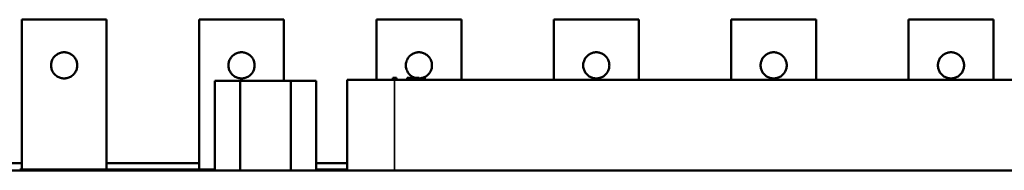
# Model space of a CAD drawing. Header units: inches. Extents: x 1.8 to 36.9, y 5.5 to 26.1.
# Tile 36 of 38: x 26.7 to 28.8, y 25.8 to 26.1. Entities that reach past the tile are written whole.
import ezdxf

# ---------------------------------------------------------------- set-up
doc = ezdxf.new("R2010")
doc.units = ezdxf.units.IN
doc.header["$MEASUREMENT"] = 0
doc.layers.add('Visible (ANSI)', color=7, linetype='Continuous', lineweight=50)
doc.layers.add('Visible Narrow (ANSI)', color=7, linetype='Continuous', lineweight=35)

msp = doc.modelspace()

# ---------------------------------------------------------------- linework, layer by layer
at = {"layer": 'Visible (ANSI)'}
for p, q in [((26.9109, 26.1107), (26.7318, 26.1107)), ((26.7318, 25.7945), (26.7318, 26.1107)), ((26.9109, 25.7945), (26.9109, 26.1107)), ((27.2849, 26.1107), (27.1058, 26.1107)), ((27.1058, 25.7945), (27.1058, 26.1107)), ((27.2849, 25.9815), (27.2849, 26.1107)), ((27.6589, 26.1107), (27.4798, 26.1107)), ((27.4798, 25.9835), (27.4798, 26.1107)), ((27.6589, 25.9835), (27.6589, 26.1107)), ((28.033, 26.1107), (27.8538, 26.1107)), ((27.8538, 25.9835), (27.8538, 26.1107)), ((28.033, 25.9835), (28.033, 26.1107)), ((28.407, 26.1107), (28.2278, 26.1107)), ((28.2278, 25.9835), (28.2278, 26.1107)), ((28.407, 25.9835), (28.407, 26.1107)), ((28.781, 26.1107), (28.6019, 26.1107)), ((28.6019, 25.9835), (28.6019, 26.1107)), ((28.781, 25.9835), (28.781, 26.1107)), ((27.1928, 25.9815), (27.1394, 25.9815)), ((27.1394, 25.7925), (27.1394, 25.9815)), ((27.2996, 25.9815), (27.1928, 25.9815)), ((27.1928, 25.7925), (27.1928, 25.9815)), ((27.353, 25.9815), (27.2996, 25.9815)), ((27.2996, 25.7925), (27.2996, 25.9815)), ((27.353, 25.7925), (27.353, 25.9815)), ((27.5178, 25.9835), (27.4178, 25.9835)), ((27.4178, 25.7925), (27.4178, 25.9835)), ((27.5147, 25.9835), (27.5147, 25.988)), ((27.5147, 25.988), (27.5185, 25.988)), ((27.5178, 25.9835), (28.8266, 25.9835)), ((27.5185, 25.9835), (27.5185, 25.988)), ((27.5185, 25.988), (27.5222, 25.988)), ((27.5222, 25.9835), (27.5222, 25.988)), ((27.5447, 25.988), (27.551, 25.988)), ((27.5447, 25.9835), (27.5447, 25.988)), ((27.551, 25.988), (27.5547, 25.988)), ((27.551, 25.9835), (27.551, 25.988)), ((27.5547, 25.988), (27.5697, 25.988)), ((27.5547, 25.9835), (27.5547, 25.988)), ((27.5697, 25.9835), (27.5697, 25.988)), ((27.5747, 25.988), (27.5785, 25.988)), ((27.5747, 25.9835), (27.5747, 25.988)), ((27.5785, 25.988), (27.5822, 25.988)), ((27.5785, 25.9835), (27.5785, 25.988)), ((27.5822, 25.9835), (27.5822, 25.988)), ((26.5369, 25.8075), (26.7318, 25.8075)), ((26.9109, 25.8075), (27.1058, 25.8075)), ((27.353, 25.8075), (27.4178, 25.8075)), ((17.2839, 25.7925), (34.5359, 25.7925)), ((26.7276, 25.7945), (27.1394, 25.7945)), ((27.353, 25.7945), (27.4178, 25.7945))]:
    msp.add_line(p, q, dxfattribs=at)
for points, knots in [([(26.7938, 26.0142), (26.7938, 26.0155), (26.7939, 26.0168), (26.7941, 26.0181), (26.7942, 26.0194), (26.7945, 26.0207), (26.7949, 26.0219), (26.7953, 26.0232), (26.7957, 26.0244), (26.7962, 26.0256), (26.7968, 26.0268), (26.7974, 26.028), (26.7981, 26.0291), (26.7988, 26.0302), (26.7996, 26.0312), (26.8005, 26.0323), (26.8014, 26.0333), (26.8023, 26.0342), (26.8033, 26.0351), (26.8043, 26.0359), (26.8054, 26.0367), (26.8065, 26.0374), (26.8076, 26.0381), (26.8088, 26.0388), (26.81, 26.0393), (26.8112, 26.0399), (26.8124, 26.0403), (26.8136, 26.0407), (26.8149, 26.0411), (26.8162, 26.0413), (26.8175, 26.0415), (26.8188, 26.0417), (26.8201, 26.0418), (26.8213, 26.0418), (26.8226, 26.0418), (26.8239, 26.0417), (26.8252, 26.0415), (26.8265, 26.0413), (26.8278, 26.0411), (26.8291, 26.0407), (26.8303, 26.0403), (26.8315, 26.0399), (26.8327, 26.0393), (26.8339, 26.0388), (26.8351, 26.0381), (26.8362, 26.0374), (26.8373, 26.0367), (26.8384, 26.0359), (26.8394, 26.0351), (26.8404, 26.0342), (26.8413, 26.0333), (26.8422, 26.0323), (26.8431, 26.0312), (26.8439, 26.0302), (26.8446, 26.0291), (26.8453, 26.028), (26.8459, 26.0268), (26.8464, 26.0256), (26.847, 26.0244), (26.8474, 26.0232), (26.8478, 26.0219), (26.8482, 26.0207), (26.8485, 26.0194), (26.8486, 26.0181), (26.8488, 26.0168), (26.8489, 26.0155), (26.8489, 26.0142)], [0, 0, 0, 0, 0.045455, 0.045455, 0.045455, 0.090909, 0.090909, 0.090909, 0.136364, 0.136364, 0.136364, 0.181818, 0.181818, 0.181818, 0.227273, 0.227273, 0.227273, 0.272727, 0.272727, 0.272727, 0.318182, 0.318182, 0.318182, 0.363636, 0.363636, 0.363636, 0.409091, 0.409091, 0.409091, 0.454545, 0.454545, 0.454545, 0.5, 0.5, 0.5, 0.545455, 0.545455, 0.545455, 0.590909, 0.590909, 0.590909, 0.636364, 0.636364, 0.636364, 0.681818, 0.681818, 0.681818, 0.727273, 0.727273, 0.727273, 0.772727, 0.772727, 0.772727, 0.818182, 0.818182, 0.818182, 0.863636, 0.863636, 0.863636, 0.909091, 0.909091, 0.909091, 0.954545, 0.954545, 0.954545, 1, 1, 1, 1]), ([(27.1678, 26.0142), (27.1678, 26.0155), (27.1679, 26.0168), (27.1681, 26.0181), (27.1683, 26.0194), (27.1685, 26.0207), (27.1689, 26.0219), (27.1693, 26.0232), (27.1697, 26.0244), (27.1703, 26.0256), (27.1708, 26.0268), (27.1714, 26.028), (27.1721, 26.0291), (27.1729, 26.0302), (27.1737, 26.0312), (27.1745, 26.0323), (27.1754, 26.0333), (27.1763, 26.0342), (27.1773, 26.0351), (27.1783, 26.0359), (27.1794, 26.0367), (27.1805, 26.0374), (27.1816, 26.0381), (27.1828, 26.0388), (27.184, 26.0393), (27.1852, 26.0399), (27.1864, 26.0403), (27.1877, 26.0407), (27.1889, 26.0411), (27.1902, 26.0413), (27.1915, 26.0415), (27.1928, 26.0417), (27.1941, 26.0418), (27.1954, 26.0418), (27.1967, 26.0418), (27.198, 26.0417), (27.1992, 26.0415), (27.2005, 26.0413), (27.2018, 26.0411), (27.2031, 26.0407), (27.2043, 26.0403), (27.2056, 26.0399), (27.2067, 26.0393), (27.2079, 26.0388), (27.2091, 26.0381), (27.2102, 26.0374), (27.2113, 26.0367), (27.2124, 26.0359), (27.2134, 26.0351), (27.2144, 26.0342), (27.2153, 26.0333), (27.2162, 26.0323), (27.2171, 26.0312), (27.2179, 26.0302), (27.2186, 26.0291), (27.2193, 26.028), (27.2199, 26.0268), (27.2205, 26.0256), (27.221, 26.0244), (27.2215, 26.0232), (27.2218, 26.0219), (27.2222, 26.0207), (27.2225, 26.0194), (27.2226, 26.0181), (27.2228, 26.0168), (27.2229, 26.0155), (27.2229, 26.0142)], [0, 0, 0, 0, 0.045455, 0.045455, 0.045455, 0.090909, 0.090909, 0.090909, 0.136364, 0.136364, 0.136364, 0.181818, 0.181818, 0.181818, 0.227273, 0.227273, 0.227273, 0.272727, 0.272727, 0.272727, 0.318182, 0.318182, 0.318182, 0.363636, 0.363636, 0.363636, 0.409091, 0.409091, 0.409091, 0.454545, 0.454545, 0.454545, 0.5, 0.5, 0.5, 0.545455, 0.545455, 0.545455, 0.590909, 0.590909, 0.590909, 0.636364, 0.636364, 0.636364, 0.681818, 0.681818, 0.681818, 0.727273, 0.727273, 0.727273, 0.772727, 0.772727, 0.772727, 0.818182, 0.818182, 0.818182, 0.863636, 0.863636, 0.863636, 0.909091, 0.909091, 0.909091, 0.954545, 0.954545, 0.954545, 1, 1, 1, 1]), ([(27.5418, 26.0142), (27.5418, 26.0155), (27.5419, 26.0168), (27.5421, 26.0181), (27.5423, 26.0194), (27.5426, 26.0207), (27.5429, 26.0219), (27.5433, 26.0232), (27.5437, 26.0244), (27.5443, 26.0256), (27.5448, 26.0268), (27.5455, 26.028), (27.5462, 26.0291), (27.5469, 26.0302), (27.5477, 26.0312), (27.5485, 26.0323), (27.5494, 26.0333), (27.5503, 26.0342), (27.5513, 26.0351), (27.5524, 26.0359), (27.5534, 26.0367), (27.5545, 26.0374), (27.5556, 26.0381), (27.5568, 26.0388), (27.558, 26.0393), (27.5592, 26.0399), (27.5604, 26.0403), (27.5617, 26.0407), (27.5629, 26.0411), (27.5642, 26.0413), (27.5655, 26.0415), (27.5668, 26.0417), (27.5681, 26.0418), (27.5694, 26.0418), (27.5707, 26.0418), (27.572, 26.0417), (27.5733, 26.0415), (27.5746, 26.0413), (27.5758, 26.0411), (27.5771, 26.0407), (27.5783, 26.0403), (27.5796, 26.0399), (27.5808, 26.0393), (27.582, 26.0388), (27.5831, 26.0381), (27.5842, 26.0374), (27.5853, 26.0367), (27.5864, 26.0359), (27.5874, 26.0351), (27.5884, 26.0342), (27.5894, 26.0333), (27.5902, 26.0323), (27.5911, 26.0312), (27.5919, 26.0302), (27.5926, 26.0291), (27.5933, 26.028), (27.5939, 26.0268), (27.5945, 26.0256), (27.595, 26.0244), (27.5955, 26.0232), (27.5958, 26.0219), (27.5962, 26.0207), (27.5965, 26.0194), (27.5967, 26.0181), (27.5968, 26.0168), (27.5969, 26.0155), (27.5969, 26.0142)], [0, 0, 0, 0, 0.045455, 0.045455, 0.045455, 0.090909, 0.090909, 0.090909, 0.136364, 0.136364, 0.136364, 0.181818, 0.181818, 0.181818, 0.227273, 0.227273, 0.227273, 0.272727, 0.272727, 0.272727, 0.318182, 0.318182, 0.318182, 0.363636, 0.363636, 0.363636, 0.409091, 0.409091, 0.409091, 0.454545, 0.454545, 0.454545, 0.5, 0.5, 0.5, 0.545455, 0.545455, 0.545455, 0.590909, 0.590909, 0.590909, 0.636364, 0.636364, 0.636364, 0.681818, 0.681818, 0.681818, 0.727273, 0.727273, 0.727273, 0.772727, 0.772727, 0.772727, 0.818182, 0.818182, 0.818182, 0.863636, 0.863636, 0.863636, 0.909091, 0.909091, 0.909091, 0.954545, 0.954545, 0.954545, 1, 1, 1, 1]), ([(27.9158, 26.0142), (27.9158, 26.0155), (27.9159, 26.0168), (27.9161, 26.0181), (27.9163, 26.0194), (27.9166, 26.0207), (27.9169, 26.0219), (27.9173, 26.0232), (27.9178, 26.0244), (27.9183, 26.0256), (27.9188, 26.0268), (27.9195, 26.028), (27.9202, 26.0291), (27.9209, 26.0302), (27.9217, 26.0312), (27.9225, 26.0323), (27.9234, 26.0333), (27.9244, 26.0342), (27.9254, 26.0351), (27.9264, 26.0359), (27.9274, 26.0367), (27.9285, 26.0374), (27.9296, 26.0381), (27.9308, 26.0388), (27.932, 26.0393), (27.9332, 26.0399), (27.9344, 26.0403), (27.9357, 26.0407), (27.9369, 26.0411), (27.9382, 26.0413), (27.9395, 26.0415), (27.9408, 26.0417), (27.9421, 26.0418), (27.9434, 26.0418), (27.9447, 26.0418), (27.946, 26.0417), (27.9473, 26.0415), (27.9486, 26.0413), (27.9498, 26.0411), (27.9511, 26.0407), (27.9524, 26.0403), (27.9536, 26.0399), (27.9548, 26.0393), (27.956, 26.0388), (27.9571, 26.0381), (27.9583, 26.0374), (27.9594, 26.0367), (27.9604, 26.0359), (27.9614, 26.0351), (27.9624, 26.0342), (27.9634, 26.0333), (27.9642, 26.0323), (27.9651, 26.0312), (27.9659, 26.0302), (27.9666, 26.0291), (27.9673, 26.028), (27.968, 26.0268), (27.9685, 26.0256), (27.969, 26.0244), (27.9695, 26.0232), (27.9699, 26.0219), (27.9702, 26.0207), (27.9705, 26.0194), (27.9707, 26.0181), (27.9709, 26.0168), (27.971, 26.0155), (27.971, 26.0142)], [0, 0, 0, 0, 0.045455, 0.045455, 0.045455, 0.090909, 0.090909, 0.090909, 0.136364, 0.136364, 0.136364, 0.181818, 0.181818, 0.181818, 0.227273, 0.227273, 0.227273, 0.272727, 0.272727, 0.272727, 0.318182, 0.318182, 0.318182, 0.363636, 0.363636, 0.363636, 0.409091, 0.409091, 0.409091, 0.454545, 0.454545, 0.454545, 0.5, 0.5, 0.5, 0.545455, 0.545455, 0.545455, 0.590909, 0.590909, 0.590909, 0.636364, 0.636364, 0.636364, 0.681818, 0.681818, 0.681818, 0.727273, 0.727273, 0.727273, 0.772727, 0.772727, 0.772727, 0.818182, 0.818182, 0.818182, 0.863636, 0.863636, 0.863636, 0.909091, 0.909091, 0.909091, 0.954545, 0.954545, 0.954545, 1, 1, 1, 1]), ([(28.2899, 26.0142), (28.2899, 26.0155), (28.2899, 26.0168), (28.2901, 26.0181), (28.2903, 26.0194), (28.2906, 26.0207), (28.2909, 26.0219), (28.2913, 26.0232), (28.2918, 26.0244), (28.2923, 26.0256), (28.2929, 26.0268), (28.2935, 26.028), (28.2942, 26.0291), (28.2949, 26.0302), (28.2957, 26.0312), (28.2966, 26.0323), (28.2974, 26.0333), (28.2984, 26.0342), (28.2994, 26.0351), (28.3004, 26.0359), (28.3014, 26.0367), (28.3026, 26.0374), (28.3037, 26.0381), (28.3048, 26.0388), (28.306, 26.0393), (28.3072, 26.0399), (28.3085, 26.0403), (28.3097, 26.0407), (28.311, 26.0411), (28.3122, 26.0413), (28.3135, 26.0415), (28.3148, 26.0417), (28.3161, 26.0418), (28.3174, 26.0418), (28.3187, 26.0418), (28.32, 26.0417), (28.3213, 26.0415), (28.3226, 26.0413), (28.3239, 26.0411), (28.3251, 26.0407), (28.3264, 26.0403), (28.3276, 26.0399), (28.3288, 26.0393), (28.33, 26.0388), (28.3312, 26.0381), (28.3323, 26.0374), (28.3334, 26.0367), (28.3344, 26.0359), (28.3354, 26.0351), (28.3364, 26.0342), (28.3374, 26.0333), (28.3383, 26.0323), (28.3391, 26.0312), (28.3399, 26.0302), (28.3406, 26.0291), (28.3413, 26.028), (28.342, 26.0268), (28.3425, 26.0256), (28.3431, 26.0244), (28.3435, 26.0232), (28.3439, 26.0219), (28.3442, 26.0207), (28.3445, 26.0194), (28.3447, 26.0181), (28.3449, 26.0168), (28.345, 26.0155), (28.345, 26.0142)], [0, 0, 0, 0, 0.045455, 0.045455, 0.045455, 0.090909, 0.090909, 0.090909, 0.136364, 0.136364, 0.136364, 0.181818, 0.181818, 0.181818, 0.227273, 0.227273, 0.227273, 0.272727, 0.272727, 0.272727, 0.318182, 0.318182, 0.318182, 0.363636, 0.363636, 0.363636, 0.409091, 0.409091, 0.409091, 0.454545, 0.454545, 0.454545, 0.5, 0.5, 0.5, 0.545455, 0.545455, 0.545455, 0.590909, 0.590909, 0.590909, 0.636364, 0.636364, 0.636364, 0.681818, 0.681818, 0.681818, 0.727273, 0.727273, 0.727273, 0.772727, 0.772727, 0.772727, 0.818182, 0.818182, 0.818182, 0.863636, 0.863636, 0.863636, 0.909091, 0.909091, 0.909091, 0.954545, 0.954545, 0.954545, 1, 1, 1, 1]), ([(28.6639, 26.0142), (28.6639, 26.0155), (28.664, 26.0168), (28.6641, 26.0181), (28.6643, 26.0194), (28.6646, 26.0207), (28.665, 26.0219), (28.6653, 26.0232), (28.6658, 26.0244), (28.6663, 26.0256), (28.6669, 26.0268), (28.6675, 26.028), (28.6682, 26.0291), (28.6689, 26.0302), (28.6697, 26.0312), (28.6706, 26.0323), (28.6714, 26.0333), (28.6724, 26.0342), (28.6734, 26.0351), (28.6744, 26.0359), (28.6755, 26.0367), (28.6766, 26.0374), (28.6777, 26.0381), (28.6788, 26.0388), (28.68, 26.0393), (28.6812, 26.0399), (28.6825, 26.0403), (28.6837, 26.0407), (28.685, 26.0411), (28.6863, 26.0413), (28.6875, 26.0415), (28.6888, 26.0417), (28.6901, 26.0418), (28.6914, 26.0418), (28.6927, 26.0418), (28.694, 26.0417), (28.6953, 26.0415), (28.6966, 26.0413), (28.6979, 26.0411), (28.6991, 26.0407), (28.7004, 26.0403), (28.7016, 26.0399), (28.7028, 26.0393), (28.704, 26.0388), (28.7052, 26.0381), (28.7063, 26.0374), (28.7074, 26.0367), (28.7085, 26.0359), (28.7095, 26.0351), (28.7105, 26.0342), (28.7114, 26.0333), (28.7123, 26.0323), (28.7131, 26.0312), (28.7139, 26.0302), (28.7146, 26.0291), (28.7154, 26.028), (28.716, 26.0268), (28.7165, 26.0256), (28.7171, 26.0244), (28.7175, 26.0232), (28.7179, 26.0219), (28.7183, 26.0207), (28.7185, 26.0194), (28.7187, 26.0181), (28.7189, 26.0168), (28.719, 26.0155), (28.719, 26.0142)], [0, 0, 0, 0, 0.045455, 0.045455, 0.045455, 0.090909, 0.090909, 0.090909, 0.136364, 0.136364, 0.136364, 0.181818, 0.181818, 0.181818, 0.227273, 0.227273, 0.227273, 0.272727, 0.272727, 0.272727, 0.318182, 0.318182, 0.318182, 0.363636, 0.363636, 0.363636, 0.409091, 0.409091, 0.409091, 0.454545, 0.454545, 0.454545, 0.5, 0.5, 0.5, 0.545455, 0.545455, 0.545455, 0.590909, 0.590909, 0.590909, 0.636364, 0.636364, 0.636364, 0.681818, 0.681818, 0.681818, 0.727273, 0.727273, 0.727273, 0.772727, 0.772727, 0.772727, 0.818182, 0.818182, 0.818182, 0.863636, 0.863636, 0.863636, 0.909091, 0.909091, 0.909091, 0.954545, 0.954545, 0.954545, 1, 1, 1, 1]), ([(26.8489, 26.0142), (26.8489, 26.0129), (26.8488, 26.0116), (26.8486, 26.0104), (26.8485, 26.0091), (26.8482, 26.0078), (26.8478, 26.0065), (26.8474, 26.0053), (26.847, 26.004), (26.8464, 26.0028), (26.8459, 26.0017), (26.8453, 26.0005), (26.8446, 25.9994), (26.8439, 25.9983), (26.8431, 25.9972), (26.8422, 25.9962), (26.8413, 25.9952), (26.8404, 25.9943), (26.8394, 25.9934), (26.8384, 25.9925), (26.8373, 25.9917), (26.8362, 25.991), (26.8351, 25.9903), (26.8339, 25.9897), (26.8327, 25.9891), (26.8315, 25.9886), (26.8303, 25.9881), (26.8291, 25.9878), (26.8278, 25.9874), (26.8265, 25.9871), (26.8252, 25.9869), (26.8239, 25.9868), (26.8226, 25.9867), (26.8213, 25.9867), (26.8201, 25.9867), (26.8188, 25.9868), (26.8175, 25.9869), (26.8162, 25.9871), (26.8149, 25.9874), (26.8136, 25.9878), (26.8124, 25.9881), (26.8112, 25.9886), (26.81, 25.9891), (26.8088, 25.9897), (26.8076, 25.9903), (26.8065, 25.991), (26.8054, 25.9917), (26.8043, 25.9925), (26.8033, 25.9934), (26.8023, 25.9943), (26.8014, 25.9952), (26.8005, 25.9962), (26.7996, 25.9972), (26.7988, 25.9983), (26.7981, 25.9994), (26.7974, 26.0005), (26.7968, 26.0017), (26.7962, 26.0028), (26.7957, 26.004), (26.7953, 26.0053), (26.7949, 26.0065), (26.7945, 26.0078), (26.7942, 26.0091), (26.7941, 26.0104), (26.7939, 26.0116), (26.7938, 26.0129), (26.7938, 26.0142)], [0, 0, 0, 0, 0.045455, 0.045455, 0.045455, 0.090909, 0.090909, 0.090909, 0.136364, 0.136364, 0.136364, 0.181818, 0.181818, 0.181818, 0.227273, 0.227273, 0.227273, 0.272727, 0.272727, 0.272727, 0.318182, 0.318182, 0.318182, 0.363636, 0.363636, 0.363636, 0.409091, 0.409091, 0.409091, 0.454545, 0.454545, 0.454545, 0.5, 0.5, 0.5, 0.545455, 0.545455, 0.545455, 0.590909, 0.590909, 0.590909, 0.636364, 0.636364, 0.636364, 0.681818, 0.681818, 0.681818, 0.727273, 0.727273, 0.727273, 0.772727, 0.772727, 0.772727, 0.818182, 0.818182, 0.818182, 0.863636, 0.863636, 0.863636, 0.909091, 0.909091, 0.909091, 0.954545, 0.954545, 0.954545, 1, 1, 1, 1]), ([(27.2229, 26.0142), (27.2229, 26.0129), (27.2228, 26.0116), (27.2226, 26.0104), (27.2225, 26.0091), (27.2222, 26.0078), (27.2218, 26.0065), (27.2215, 26.0053), (27.221, 26.004), (27.2205, 26.0028), (27.2199, 26.0017), (27.2193, 26.0005), (27.2186, 25.9994), (27.2179, 25.9983), (27.2171, 25.9972), (27.2162, 25.9962), (27.2153, 25.9952), (27.2144, 25.9943), (27.2134, 25.9934), (27.2124, 25.9925), (27.2113, 25.9917), (27.2102, 25.991), (27.2091, 25.9903), (27.2079, 25.9897), (27.2067, 25.9891), (27.2056, 25.9886), (27.2043, 25.9881), (27.2031, 25.9878), (27.2018, 25.9874), (27.2005, 25.9871), (27.1992, 25.9869), (27.198, 25.9868), (27.1967, 25.9867), (27.1954, 25.9867), (27.1941, 25.9867), (27.1928, 25.9868), (27.1915, 25.9869), (27.1902, 25.9871), (27.1889, 25.9874), (27.1877, 25.9878), (27.1864, 25.9881), (27.1852, 25.9886), (27.184, 25.9891), (27.1828, 25.9897), (27.1816, 25.9903), (27.1805, 25.991), (27.1794, 25.9917), (27.1783, 25.9925), (27.1773, 25.9934), (27.1763, 25.9943), (27.1754, 25.9952), (27.1745, 25.9962), (27.1737, 25.9972), (27.1729, 25.9983), (27.1721, 25.9994), (27.1714, 26.0005), (27.1708, 26.0017), (27.1703, 26.0028), (27.1697, 26.004), (27.1693, 26.0053), (27.1689, 26.0065), (27.1685, 26.0078), (27.1683, 26.0091), (27.1681, 26.0104), (27.1679, 26.0116), (27.1678, 26.0129), (27.1678, 26.0142)], [0, 0, 0, 0, 0.045455, 0.045455, 0.045455, 0.090909, 0.090909, 0.090909, 0.136364, 0.136364, 0.136364, 0.181818, 0.181818, 0.181818, 0.227273, 0.227273, 0.227273, 0.272727, 0.272727, 0.272727, 0.318182, 0.318182, 0.318182, 0.363636, 0.363636, 0.363636, 0.409091, 0.409091, 0.409091, 0.454545, 0.454545, 0.454545, 0.5, 0.5, 0.5, 0.545455, 0.545455, 0.545455, 0.590909, 0.590909, 0.590909, 0.636364, 0.636364, 0.636364, 0.681818, 0.681818, 0.681818, 0.727273, 0.727273, 0.727273, 0.772727, 0.772727, 0.772727, 0.818182, 0.818182, 0.818182, 0.863636, 0.863636, 0.863636, 0.909091, 0.909091, 0.909091, 0.954545, 0.954545, 0.954545, 1, 1, 1, 1]), ([(27.5608, 25.988), (27.5598, 25.9884), (27.5589, 25.9887), (27.558, 25.9891), (27.5568, 25.9897), (27.5556, 25.9903), (27.5545, 25.991), (27.5534, 25.9917), (27.5524, 25.9925), (27.5513, 25.9934), (27.5503, 25.9943), (27.5494, 25.9952), (27.5485, 25.9962), (27.5477, 25.9972), (27.5469, 25.9983), (27.5462, 25.9994), (27.5455, 26.0005), (27.5448, 26.0017), (27.5443, 26.0028), (27.5437, 26.004), (27.5433, 26.0053), (27.5429, 26.0065), (27.5426, 26.0078), (27.5423, 26.0091), (27.5421, 26.0104), (27.5419, 26.0116), (27.5418, 26.0129), (27.5418, 26.0142)], [0.6016953, 0.6016953, 0.6016953, 0.6016953, 0.6363636, 0.6363636, 0.6363636, 0.6818182, 0.6818182, 0.6818182, 0.7272727, 0.7272727, 0.7272727, 0.7727273, 0.7727273, 0.7727273, 0.8181818, 0.8181818, 0.8181818, 0.8636364, 0.8636364, 0.8636364, 0.9090909, 0.9090909, 0.9090909, 0.9545455, 0.9545455, 0.9545455, 1, 1, 1, 1]), ([(27.5969, 26.0142), (27.5969, 26.0129), (27.5968, 26.0116), (27.5967, 26.0104), (27.5965, 26.0091), (27.5962, 26.0078), (27.5958, 26.0065), (27.5955, 26.0053), (27.595, 26.004), (27.5945, 26.0028), (27.5939, 26.0017), (27.5933, 26.0005), (27.5926, 25.9994), (27.5919, 25.9983), (27.5911, 25.9972), (27.5902, 25.9962), (27.5894, 25.9952), (27.5884, 25.9943), (27.5874, 25.9934), (27.5864, 25.9925), (27.5853, 25.9917), (27.5842, 25.991), (27.5831, 25.9903), (27.582, 25.9897), (27.5808, 25.9891), (27.5798, 25.9887), (27.5789, 25.9884), (27.578, 25.988)], [0, 0, 0, 0, 0.0454545, 0.0454545, 0.0454545, 0.0909091, 0.0909091, 0.0909091, 0.1363636, 0.1363636, 0.1363636, 0.1818182, 0.1818182, 0.1818182, 0.2272727, 0.2272727, 0.2272727, 0.2727273, 0.2727273, 0.2727273, 0.3181818, 0.3181818, 0.3181818, 0.3636364, 0.3636364, 0.3636364, 0.3983099, 0.3983099, 0.3983099, 0.3983099]), ([(27.971, 26.0142), (27.971, 26.0129), (27.9709, 26.0116), (27.9707, 26.0104), (27.9705, 26.0091), (27.9702, 26.0078), (27.9699, 26.0065), (27.9695, 26.0053), (27.969, 26.004), (27.9685, 26.0028), (27.968, 26.0017), (27.9673, 26.0005), (27.9666, 25.9994), (27.9659, 25.9983), (27.9651, 25.9972), (27.9642, 25.9962), (27.9634, 25.9952), (27.9624, 25.9943), (27.9614, 25.9934), (27.9604, 25.9925), (27.9594, 25.9917), (27.9583, 25.991), (27.9571, 25.9903), (27.956, 25.9897), (27.9548, 25.9891), (27.9536, 25.9886), (27.9524, 25.9881), (27.9511, 25.9878), (27.9498, 25.9874), (27.9486, 25.9871), (27.9473, 25.9869), (27.946, 25.9868), (27.9447, 25.9867), (27.9434, 25.9867), (27.9421, 25.9867), (27.9408, 25.9868), (27.9395, 25.9869), (27.9382, 25.9871), (27.9369, 25.9874), (27.9357, 25.9878), (27.9344, 25.9881), (27.9332, 25.9886), (27.932, 25.9891), (27.9308, 25.9897), (27.9296, 25.9903), (27.9285, 25.991), (27.9274, 25.9917), (27.9264, 25.9925), (27.9254, 25.9934), (27.9244, 25.9943), (27.9234, 25.9952), (27.9225, 25.9962), (27.9217, 25.9972), (27.9209, 25.9983), (27.9202, 25.9994), (27.9195, 26.0005), (27.9188, 26.0017), (27.9183, 26.0028), (27.9178, 26.004), (27.9173, 26.0053), (27.9169, 26.0065), (27.9166, 26.0078), (27.9163, 26.0091), (27.9161, 26.0104), (27.9159, 26.0116), (27.9158, 26.0129), (27.9158, 26.0142)], [0, 0, 0, 0, 0.045455, 0.045455, 0.045455, 0.090909, 0.090909, 0.090909, 0.136364, 0.136364, 0.136364, 0.181818, 0.181818, 0.181818, 0.227273, 0.227273, 0.227273, 0.272727, 0.272727, 0.272727, 0.318182, 0.318182, 0.318182, 0.363636, 0.363636, 0.363636, 0.409091, 0.409091, 0.409091, 0.454545, 0.454545, 0.454545, 0.5, 0.5, 0.5, 0.545455, 0.545455, 0.545455, 0.590909, 0.590909, 0.590909, 0.636364, 0.636364, 0.636364, 0.681818, 0.681818, 0.681818, 0.727273, 0.727273, 0.727273, 0.772727, 0.772727, 0.772727, 0.818182, 0.818182, 0.818182, 0.863636, 0.863636, 0.863636, 0.909091, 0.909091, 0.909091, 0.954545, 0.954545, 0.954545, 1, 1, 1, 1]), ([(28.345, 26.0142), (28.345, 26.0129), (28.3449, 26.0116), (28.3447, 26.0104), (28.3445, 26.0091), (28.3442, 26.0078), (28.3439, 26.0065), (28.3435, 26.0053), (28.3431, 26.004), (28.3425, 26.0028), (28.342, 26.0017), (28.3413, 26.0005), (28.3406, 25.9994), (28.3399, 25.9983), (28.3391, 25.9972), (28.3383, 25.9962), (28.3374, 25.9952), (28.3364, 25.9943), (28.3354, 25.9934), (28.3344, 25.9925), (28.3334, 25.9917), (28.3323, 25.991), (28.3312, 25.9903), (28.33, 25.9897), (28.3288, 25.9891), (28.3276, 25.9886), (28.3264, 25.9881), (28.3251, 25.9878), (28.3239, 25.9874), (28.3226, 25.9871), (28.3213, 25.9869), (28.32, 25.9868), (28.3187, 25.9867), (28.3174, 25.9867), (28.3161, 25.9867), (28.3148, 25.9868), (28.3135, 25.9869), (28.3122, 25.9871), (28.311, 25.9874), (28.3097, 25.9878), (28.3085, 25.9881), (28.3072, 25.9886), (28.306, 25.9891), (28.3048, 25.9897), (28.3037, 25.9903), (28.3026, 25.991), (28.3014, 25.9917), (28.3004, 25.9925), (28.2994, 25.9934), (28.2984, 25.9943), (28.2974, 25.9952), (28.2966, 25.9962), (28.2957, 25.9972), (28.2949, 25.9983), (28.2942, 25.9994), (28.2935, 26.0005), (28.2929, 26.0017), (28.2923, 26.0028), (28.2918, 26.004), (28.2913, 26.0053), (28.2909, 26.0065), (28.2906, 26.0078), (28.2903, 26.0091), (28.2901, 26.0104), (28.2899, 26.0116), (28.2899, 26.0129), (28.2899, 26.0142)], [0, 0, 0, 0, 0.045455, 0.045455, 0.045455, 0.090909, 0.090909, 0.090909, 0.136364, 0.136364, 0.136364, 0.181818, 0.181818, 0.181818, 0.227273, 0.227273, 0.227273, 0.272727, 0.272727, 0.272727, 0.318182, 0.318182, 0.318182, 0.363636, 0.363636, 0.363636, 0.409091, 0.409091, 0.409091, 0.454545, 0.454545, 0.454545, 0.5, 0.5, 0.5, 0.545455, 0.545455, 0.545455, 0.590909, 0.590909, 0.590909, 0.636364, 0.636364, 0.636364, 0.681818, 0.681818, 0.681818, 0.727273, 0.727273, 0.727273, 0.772727, 0.772727, 0.772727, 0.818182, 0.818182, 0.818182, 0.863636, 0.863636, 0.863636, 0.909091, 0.909091, 0.909091, 0.954545, 0.954545, 0.954545, 1, 1, 1, 1]), ([(28.719, 26.0142), (28.719, 26.0129), (28.7189, 26.0116), (28.7187, 26.0104), (28.7185, 26.0091), (28.7183, 26.0078), (28.7179, 26.0065), (28.7175, 26.0053), (28.7171, 26.004), (28.7165, 26.0028), (28.716, 26.0017), (28.7154, 26.0005), (28.7146, 25.9994), (28.7139, 25.9983), (28.7131, 25.9972), (28.7123, 25.9962), (28.7114, 25.9952), (28.7105, 25.9943), (28.7095, 25.9934), (28.7085, 25.9925), (28.7074, 25.9917), (28.7063, 25.991), (28.7052, 25.9903), (28.704, 25.9897), (28.7028, 25.9891), (28.7016, 25.9886), (28.7004, 25.9881), (28.6991, 25.9878), (28.6979, 25.9874), (28.6966, 25.9871), (28.6953, 25.9869), (28.694, 25.9868), (28.6927, 25.9867), (28.6914, 25.9867), (28.6901, 25.9867), (28.6888, 25.9868), (28.6875, 25.9869), (28.6863, 25.9871), (28.685, 25.9874), (28.6837, 25.9878), (28.6825, 25.9881), (28.6812, 25.9886), (28.68, 25.9891), (28.6788, 25.9897), (28.6777, 25.9903), (28.6766, 25.991), (28.6755, 25.9917), (28.6744, 25.9925), (28.6734, 25.9934), (28.6724, 25.9943), (28.6714, 25.9952), (28.6706, 25.9962), (28.6697, 25.9972), (28.6689, 25.9983), (28.6682, 25.9994), (28.6675, 26.0005), (28.6669, 26.0017), (28.6663, 26.0028), (28.6658, 26.004), (28.6653, 26.0053), (28.665, 26.0065), (28.6646, 26.0078), (28.6643, 26.0091), (28.6641, 26.0104), (28.664, 26.0116), (28.6639, 26.0129), (28.6639, 26.0142)], [0, 0, 0, 0, 0.045455, 0.045455, 0.045455, 0.090909, 0.090909, 0.090909, 0.136364, 0.136364, 0.136364, 0.181818, 0.181818, 0.181818, 0.227273, 0.227273, 0.227273, 0.272727, 0.272727, 0.272727, 0.318182, 0.318182, 0.318182, 0.363636, 0.363636, 0.363636, 0.409091, 0.409091, 0.409091, 0.454545, 0.454545, 0.454545, 0.5, 0.5, 0.5, 0.545455, 0.545455, 0.545455, 0.590909, 0.590909, 0.590909, 0.636364, 0.636364, 0.636364, 0.681818, 0.681818, 0.681818, 0.727273, 0.727273, 0.727273, 0.772727, 0.772727, 0.772727, 0.818182, 0.818182, 0.818182, 0.863636, 0.863636, 0.863636, 0.909091, 0.909091, 0.909091, 0.954545, 0.954545, 0.954545, 1, 1, 1, 1]), ([(27.5747, 25.9872), (27.5742, 25.9871), (27.5737, 25.987), (27.5733, 25.9869), (27.5721, 25.9868), (27.5709, 25.9867), (27.5697, 25.9867)], [0.43744662, 0.43744662, 0.43744662, 0.43744662, 0.45454545, 0.45454545, 0.45454545, 0.49610887, 0.49610887, 0.49610887, 0.49610887])]:
    msp.add_open_spline(points, degree=3, knots=knots, dxfattribs=at)
at = {"layer": 'Visible Narrow (ANSI)'}
msp.add_line((27.5178, 25.7925), (27.5178, 25.9835), dxfattribs=at)

doc.saveas('drawing.dxf')
